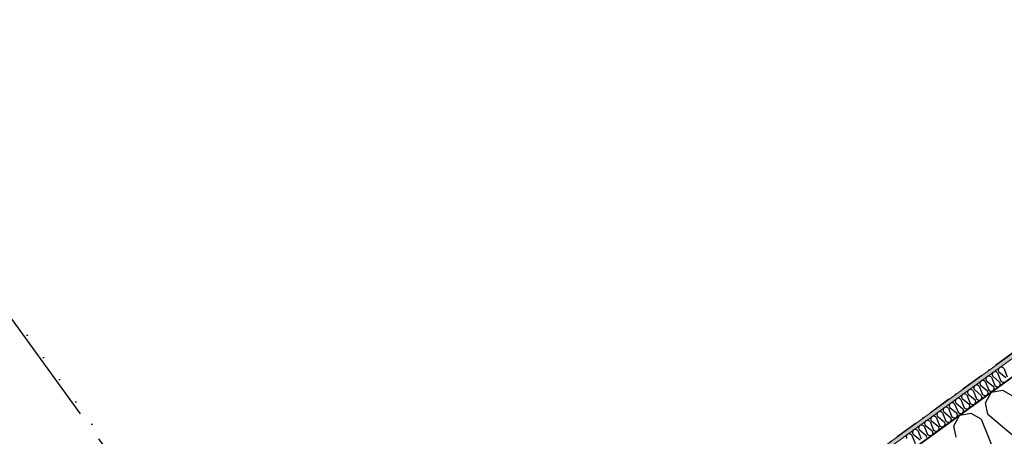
# Model space of a CAD drawing. Header units: millimetres. Extents: x -150 to 340869, y -1115 to 365939.
# Tile 134 of 193: x 326254 to 329411, y 336868 to 338205. Entities that reach past the tile are written whole.
import ezdxf
from ezdxf.enums import TextEntityAlignment as Align

# ---------------------------------------------------------------- set-up
doc = ezdxf.new("R2010")
doc.units = ezdxf.units.MM
doc.header["$LTSCALE"] = 0.5
doc.header["$MEASUREMENT"] = 0
for name, pattern in [('Akselinje', [1500, 1000, -200, 100, -200]), ('Over snittplan', [260, 150, -50, 10, -50]), ('PLINE', [0]), ('Tett prikk', [176.388884, 0, -176.388884])]:
    doc.linetypes.add(name, pattern=pattern)
for name, color, linetype in [('232- Ikke-bærende yttervegger (Skravur)(Nye konstruksjoner)', 7, 'Continuous'), ('232- Ikke-bærende yttervegger(Nye konstruksjoner)', 7, 'Continuous'), ('26-- Yttertak(Nye konstruksjoner)', 7, 'Continuous'), ('82-- Modullinjer(Nye konstruksjoner)', 7, 'Continuous'), ('842-M___1_50 Målsetting bygning(Nye konstruksjoner)', 7, 'Continuous')]:
    doc.layers.add(name, color=color, linetype=linetype)
doc.layers.add('236- Innvendig kledning og overflate(Nye konstruksjoner)', color=7, linetype='Continuous', lineweight=0)
doc.styles.add('GENERATED_STYLE_2', font='arial.ttf')
doc.styles.add('GENERATED_STYLE_4', font='arial.ttf')
doc.dimstyles.new('GENERATED_STYLE__3', dxfattribs={"dimtxt": 100, "dimasz": 95, "dimexe": 0.18, "dimexo": 0.0625, "dimgap": 0, "dimtad": 1, "dimdec": 0, "dimzin": 0, "dimdsep": 46, "dimtxsty": 'GENERATED_STYLE_2', "dimblk": 'ARROWHEAD_6', "dimblk1": 'ARROWHEAD_6', "dimblk2": 'ARROWHEAD_6', "dimcen": 0.09, "dimse1": 1, "dimse2": 1, "dimclrd": 256, "dimclre": 256, "dimclrt": 256, "dimadec": 1, "dimazin": 0, "dimtfac": 1, "dimtdec": 4, "dimtmove": 0, "dimatfit": 3, "dimfxl": 1, "dimtolj": 1, "dimtzin": 0, "dimarcsym": 0})

# ---------------------------------------------------------------- blocks, each defined once
blk = doc.blocks.new('*X57')
at = {"layer": '232- Ikke-bærende yttervegger (Skravur)(Nye konstruksjoner)', "linetype": 'PLINE'}
for p, q in [((329383.3, 337075.2), (329376.1, 337073.8)), ((329389.5, 337071.6), (329383.3, 337075.2)), ((329392.2, 337081.6), (329395.7, 337088.1)), ((329393.6, 337074.6), (329392.2, 337081.6)), ((329393.6, 337074.6), (329415.9, 337056)), ((329402.9, 337089.4), (329395.7, 337088.1)), ((329409.2, 337085.9), (329402.9, 337089.4)), ((329409.2, 337085.9), (329420, 337059)), ((329333.3, 337038.8), (329336.8, 337045.3)), ((329344, 337046.6), (329336.8, 337045.3)), ((329350.2, 337043.1), (329344, 337046.6)), ((329350.2, 337043.1), (329361.1, 337016.2)), ((329352.9, 337053.1), (329356.4, 337059.5)), ((329354.4, 337046.1), (329352.9, 337053.1)), ((329354.4, 337046.1), (329376.6, 337027.5)), ((329363.7, 337060.9), (329356.4, 337059.5)), ((329369.9, 337057.4), (329363.7, 337060.9)), ((329369.9, 337057.4), (329380.7, 337030.5)), ((329372.6, 337067.4), (329376.1, 337073.8)), ((329374, 337060.4), (329372.6, 337067.4)), ((329374, 337060.4), (329396.2, 337041.7)), ((329389.5, 337071.6), (329400.4, 337044.7)), ((329400.4, 337044.7), (329406.6, 337041.2)), ((329294, 337010.3), (329297.5, 337016.7)), ((329304.7, 337018.1), (329297.5, 337016.7)), ((329310.9, 337014.6), (329304.7, 337018.1)), ((329310.9, 337014.6), (329321.8, 336987.6)), ((329313.6, 337024.6), (329317.2, 337031)), ((329315.1, 337017.6), (329313.6, 337024.6)), ((329315.1, 337017.6), (329337.3, 336998.9)), ((329324.4, 337032.4), (329317.2, 337031)), ((329330.6, 337028.8), (329324.4, 337032.4)), ((329330.6, 337028.8), (329341.4, 337001.9)), ((329334.7, 337031.8), (329333.3, 337038.8)), ((329334.7, 337031.8), (329357, 337013.2)), ((329357, 337013.2), (329358.4, 337006.2)), ((329361.1, 337016.2), (329367.3, 337012.7)), ((329367.3, 337012.7), (329374.8, 337013.6)), ((329378, 337020.5), (329374.8, 337013.6)), ((329376.6, 337027.5), (329378, 337020.5)), ((329380.7, 337030.5), (329386.9, 337026.9)), ((329386.9, 337026.9), (329394.5, 337027.8)), ((329397.7, 337034.7), (329394.5, 337027.8)), ((329396.2, 337041.7), (329397.7, 337034.7)), ((329406.6, 337041.2), (329414.1, 337042.1)), ((329254.7, 336981.7), (329258.2, 336988.2)), ((329256.1, 336974.7), (329254.7, 336981.7)), ((329265.4, 336989.5), (329258.2, 336988.2)), ((329271.6, 336986), (329265.4, 336989.5)), ((329271.6, 336986), (329282.5, 336959.1)), ((329274.3, 336996), (329277.9, 337002.5)), ((329275.8, 336989), (329274.3, 336996)), ((329275.8, 336989), (329298, 336970.4)), ((329285.1, 337003.8), (329277.9, 337002.5)), ((329291.3, 337000.3), (329285.1, 337003.8)), ((329291.3, 337000.3), (329302.1, 336973.4)), ((329295.4, 337003.3), (329294, 337010.3)), ((329295.4, 337003.3), (329317.7, 336984.6)), ((329317.7, 336984.6), (329319.1, 336977.6)), ((329321.8, 336987.6), (329328, 336984.1)), ((329328, 336984.1), (329335.5, 336985)), ((329338.7, 336991.9), (329335.5, 336985)), ((329337.3, 336998.9), (329338.7, 336991.9)), ((329341.4, 337001.9), (329347.7, 336998.4)), ((329347.7, 336998.4), (329355.2, 336999.3)), ((329358.4, 337006.2), (329355.2, 336999.3)), ((329215.4, 336953.2), (329218.9, 336959.6)), ((329216.8, 336946.2), (329215.4, 336953.2)), ((329226.1, 336961), (329218.9, 336959.6)), ((329232.4, 336957.5), (329226.1, 336961)), ((329232.4, 336957.5), (329243.2, 336930.6)), ((329235.1, 336967.5), (329238.6, 336973.9)), ((329236.5, 336960.5), (329235.1, 336967.5)), ((329236.5, 336960.5), (329258.7, 336941.8)), ((329245.8, 336975.3), (329238.6, 336973.9)), ((329252, 336971.7), (329245.8, 336975.3)), ((329252, 336971.7), (329262.9, 336944.8)), ((329256.1, 336974.7), (329278.4, 336956.1)), ((329279.8, 336949.1), (329276.6, 336942.2)), ((329278.4, 336956.1), (329279.8, 336949.1)), ((329282.5, 336959.1), (329288.7, 336955.6)), ((329288.7, 336955.6), (329296.3, 336956.5)), ((329299.4, 336963.4), (329296.3, 336956.5)), ((329298, 336970.4), (329299.4, 336963.4)), ((329302.1, 336973.4), (329308.4, 336969.8)), ((329308.4, 336969.8), (329315.9, 336970.8)), ((329319.1, 336977.6), (329315.9, 336970.8)), ((329156.5, 336910.4), (329160, 336916.8)), ((329167.2, 336918.2), (329160, 336916.8)), ((329173.4, 336914.7), (329167.2, 336918.2)), ((329176.1, 336924.7), (329179.6, 336931.1)), ((329177.6, 336917.7), (329176.1, 336924.7)), ((329177.6, 336917.7), (329199.8, 336899)), ((329186.9, 336932.4), (329179.6, 336931.1)), ((329193.1, 336928.9), (329186.9, 336932.4)), ((329193.1, 336928.9), (329203.9, 336902)), ((329195.8, 336938.9), (329199.3, 336945.4)), ((329197.2, 336931.9), (329195.8, 336938.9)), ((329197.2, 336931.9), (329219.4, 336913.3)), ((329206.5, 336946.7), (329199.3, 336945.4)), ((329212.7, 336943.2), (329206.5, 336946.7)), ((329212.7, 336943.2), (329223.6, 336916.3)), ((329216.8, 336946.2), (329239.1, 336927.6)), ((329240.5, 336920.6), (329237.3, 336913.7)), ((329239.1, 336927.6), (329240.5, 336920.6)), ((329243.2, 336930.6), (329249.4, 336927)), ((329249.4, 336927), (329257, 336927.9)), ((329260.2, 336934.8), (329257, 336927.9)), ((329258.7, 336941.8), (329260.2, 336934.8)), ((329262.9, 336944.8), (329269.1, 336941.3)), ((329269.1, 336941.3), (329276.6, 336942.2)), ((329117.2, 336881.8), (329120.7, 336888.3)), ((329127.9, 336889.6), (329120.7, 336888.3)), ((329134.1, 336886.1), (329127.9, 336889.6)), ((329134.1, 336886.1), (329145, 336859.2)), ((329136.8, 336896.1), (329140.4, 336902.5)), ((329138.3, 336889.1), (329136.8, 336896.1)), ((329138.3, 336889.1), (329160.5, 336870.5)), ((329147.6, 336903.9), (329140.4, 336902.5)), ((329153.8, 336900.4), (329147.6, 336903.9)), ((329153.8, 336900.4), (329164.6, 336873.5)), ((329157.9, 336903.4), (329156.5, 336910.4)), ((329157.9, 336903.4), (329180.2, 336884.7)), ((329173.4, 336914.7), (329184.3, 336887.7)), ((329184.3, 336887.7), (329190.5, 336884.2)), ((329201.2, 336892), (329198, 336885.1)), ((329199.8, 336899), (329201.2, 336892)), ((329203.9, 336902), (329210.1, 336898.5)), ((329210.1, 336898.5), (329217.7, 336899.4)), ((329220.9, 336906.3), (329217.7, 336899.4)), ((329219.4, 336913.3), (329220.9, 336906.3)), ((329223.6, 336916.3), (329229.8, 336912.8)), ((329229.8, 336912.8), (329237.3, 336913.7)), ((329097.6, 336867.6), (329101.1, 336874)), ((329099, 336860.6), (329097.6, 336867.6)), ((329108.3, 336875.4), (329101.1, 336874)), ((329114.5, 336871.8), (329108.3, 336875.4)), ((329114.5, 336871.8), (329125.4, 336844.9)), ((329118.6, 336874.8), (329117.2, 336881.8)), ((329118.6, 336874.8), (329140.9, 336856.2)), ((329160.5, 336870.5), (329161.9, 336863.5)), ((329164.6, 336873.5), (329170.9, 336869.9)), ((329170.9, 336869.9), (329178.4, 336870.8)), ((329181.6, 336877.7), (329178.4, 336870.8)), ((329180.2, 336884.7), (329181.6, 336877.7)), ((329190.5, 336884.2), (329198, 336885.1))]:
    blk.add_line(p, q, dxfattribs=at)
blk = doc.blocks.new('*X60')
at = {"layer": '232- Ikke-bærende yttervegger (Skravur)(Nye konstruksjoner)', "linetype": 'PLINE'}
for p, q in [((329406.1, 337015), (329368.9, 337008)), ((329438.2, 336996.8), (329406.1, 337015)), ((329350.7, 336974.7), (329368.9, 337008)), ((329358.1, 336938.6), (329350.7, 336974.7)), ((329249.2, 336901), (329267.4, 336934.3)), ((329304.6, 336941.3), (329267.4, 336934.3)), ((329336.7, 336923.1), (329304.6, 336941.3)), ((329336.7, 336923.1), (329392.8, 336784)), ((329358.1, 336938.6), (329473, 336842.3)), ((329256.6, 336864.8), (329249.2, 336901))]:
    blk.add_line(p, q, dxfattribs=at)
blk = doc.blocks.new('Standard grid marker[28]', base_point=(329212, 333137.4))
at = {"layer": '82-- Modullinjer(Nye konstruksjoner)', "linetype": 'Akselinje'}
blk.add_line((329094.4, 333299.3), (321580.1, 343641.9), dxfattribs=at)
at = {"layer": '82-- Modullinjer(Nye konstruksjoner)', "style": 'GENERATED_STYLE_4'}
blk.add_attdef('AC_MarkerText_1', text='', height=100, rotation=360, dxfattribs=at).set_placement((329285.5, 333089.4), align=Align.TOP_CENTER)
blk = doc.blocks.new('*D138')
at = {"layer": '842-M___1_50 Målsetting bygning(Nye konstruksjoner)', "linetype": 'PLINE'}
for p, q in [((334726, 337746.4), (334748.1, 337886.1)), ((334737, 337816.2), (328976.9, 333631.2)), ((328921.8, 333707.1), (329032, 333555.4)), ((328965.8, 333561.4), (328987.9, 333701.1)), ((328976.9, 333631.2), (327520.6, 332573.2))]:
    blk.add_line(p, q, dxfattribs=at)
at = {"layer": '842-M___1_50 Målsetting bygning(Nye konstruksjoner)', "insert": (331706.4, 335639.1), "char_height": 100, "attachment_point": 7, "rotation": 36, "style": 'GENERATED_STYLE_2'}
blk.add_mtext('\\A1;{\\pql;\\fArial|b0|i0|c0|p0;\\W1.000000;7\xa0120}', dxfattribs=at)
blk = doc.blocks.new('ARROWHEAD_6')
at = {"linetype": 'Continuous'}
for p, q in [((-0.5, -0.5), (0.5, 0.5)), ((0, 0), (-1, 0))]:
    blk.add_line(p, q, dxfattribs=at)
blk = doc.blocks.new('*D140')
at = {"layer": '842-M___1_50 Målsetting bygning(Nye konstruksjoner)', "linetype": 'PLINE'}
for p, q in [((336762.4, 338584.4), (336652.1, 338736)), ((336696.2, 338590.4), (336718.3, 338730)), ((336707.2, 338660.2), (336767.9, 338704.3)), ((327727.2, 332135.8), (336707.2, 338660.2)), ((327782.3, 332060), (327672.1, 332211.6)), ((327738.2, 332205.6), (327716.1, 332066)), ((327666.5, 332091.7), (327727.2, 332135.8))]:
    blk.add_line(p, q, dxfattribs=at)
at = {"layer": '842-M___1_50 Målsetting bygning(Nye konstruksjoner)', "insert": (332039.9, 335293.9), "char_height": 100, "attachment_point": 7, "rotation": 36, "style": 'GENERATED_STYLE_2'}
blk.add_mtext('\\A1;{\\pql;\\fArial|b0|i0|c0|p0;\\W1.000000;11\xa0100}', dxfattribs=at)

msp = doc.modelspace()

# ---------------------------------------------------------------- hatches: boundary and pattern name
at = {"layer": '232- Ikke-bærende yttervegger (Skravur)(Nye konstruksjoner)', "linetype": 'Continuous'}
msp.add_hatch(color=256, dxfattribs=at).paths.add_polyline_path([(334682.7, 340870), (326251.2, 334744.1), (326251.8, 334743.3), (334683.3, 340869.2)])
h = msp.add_hatch(dxfattribs=at)
h.set_pattern_fill('Prikker_tett', color=256, style=0, pattern_type=2)
h.set_pattern_definition([(0, (0, 0), (0, 43.30127), [0, -25]), (0, (12.5, 21.65), (0, 43.30127), [0, -25])])
h.paths.add_polyline_path([(334597.5, 340883.5), (326264.7, 334829.3), (326272.3, 334818.8), (334605.2, 340873)])

# ---------------------------------------------------------------- linework, layer by layer
at = {"layer": '232- Ikke-bærende yttervegger(Nye konstruksjoner)', "linetype": 'PLINE'}
for p, q in [((334684.1, 340869.8), (326251, 334742.7)), ((334682.7, 340870), (326251.2, 334744.1))]:
    msp.add_line(p, q, dxfattribs=at)
at = {"layer": '232- Ikke-bærende yttervegger(Nye konstruksjoner)', "linetype": 'Over snittplan', "flags": 128}
msp.add_lwpolyline([(334597.5, 340883.5), (326264.7, 334829.3)], dxfattribs=at)
at = {"layer": '236- Innvendig kledning og overflate(Nye konstruksjoner)', "linetype": 'PLINE'}
msp.add_line((334615.7, 340880.6), (326261.8, 334811.1), dxfattribs=at)
at = {"layer": '236- Innvendig kledning og overflate(Nye konstruksjoner)', "linetype": 'PLINE', "flags": 128}
msp.add_lwpolyline([(334597.5, 340883.5), (326264.7, 334829.3)], dxfattribs=at)
at = {"layer": '26-- Yttertak(Nye konstruksjoner)', "linetype": 'Tett prikk', "flags": 128}
msp.add_lwpolyline([(324802.2, 339224), (323346, 338166), (325932.2, 334606.3), (327388.5, 335664.3)], close=True, dxfattribs=at)

# ---------------------------------------------------------------- block references
at = {"layer": '232- Ikke-bærende yttervegger(Nye konstruksjoner)'}
for name in ['*X57', '*X60']:
    msp.add_blockref(name, (0, 0), dxfattribs=at)
at = {"layer": '82-- Modullinjer(Nye konstruksjoner)', "linetype": 'PLINE'}
msp.add_blockref('Standard grid marker[28]', (329212, 333137.4), dxfattribs=at)

# ---------------------------------------------------------------- dimensions: what is measured, and where the dimension line sits
at = {"layer": '842-M___1_50 Målsetting bygning(Nye konstruksjoner)', "linetype": 'Continuous'}
for base, p1, p2, angle, picture, middle in [((336707.2, 338660.2), (325788.8, 334803.8), (334768.9, 341328.2), 36, '*D140', (332180.1, 335457.5)), ((328976.9, 333631.2), (335220.5, 337150.8), (329460.4, 332965.8), 216, '*D138', (331815.8, 335780.3))]:
    dim = msp.add_linear_dim(base=base, p1=p1, p2=p2, angle=angle, dimstyle='GENERATED_STYLE__3', dxfattribs=at)
    dim.commit()
    dim.dimension.update_dxf_attribs({"geometry": picture, "text_midpoint": middle, "dimtype": 160, "text_rotation": 36})

doc.saveas('drawing.dxf')
